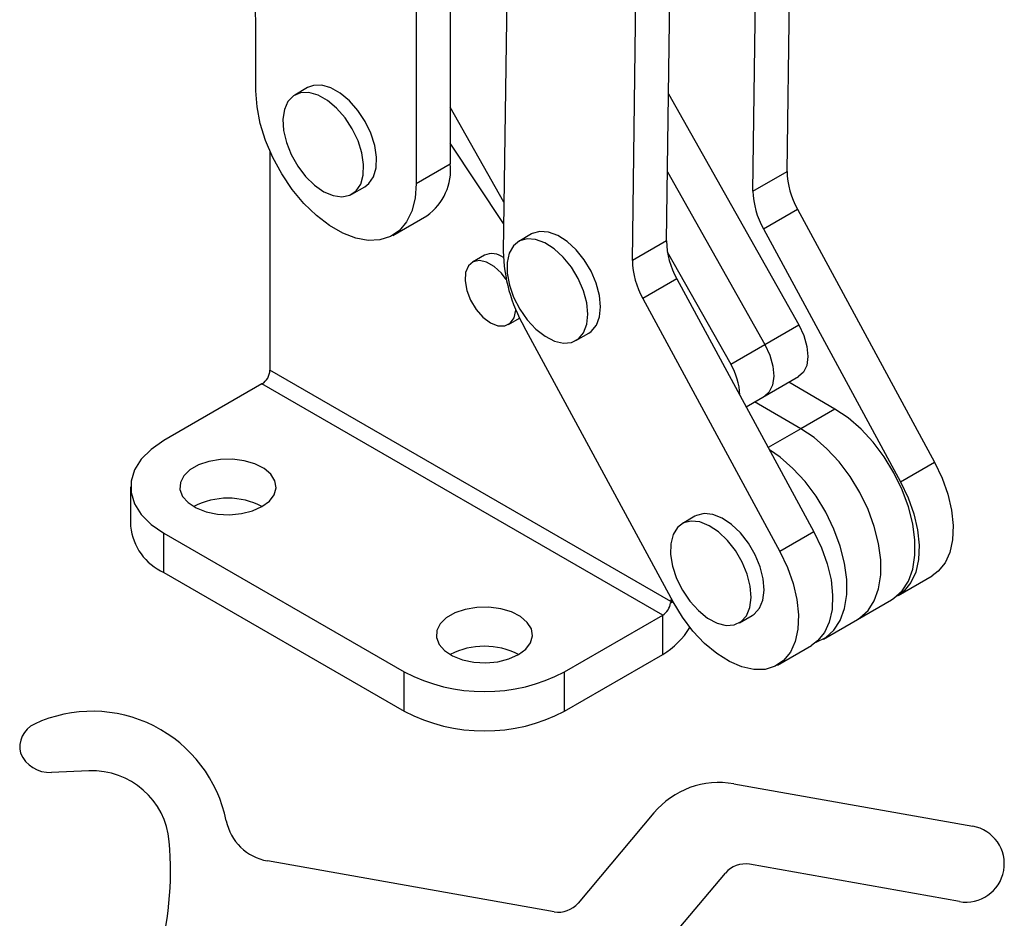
# Model space of a CAD drawing. Header units: millimetres. Extents: x 43 to 401, y 20 to 284.
# Tile 19 of 20: x 332 to 390, y 149 to 202. Entities that reach past the tile are written whole.
import ezdxf

# ---------------------------------------------------------------- set-up
doc = ezdxf.new("R2010")
doc.units = ezdxf.units.MM

msp = doc.modelspace()

# ---------------------------------------------------------------- linework, layer by layer
at = {"color": 7, "linetype": 'Continuous', "lineweight": 25}
for p, q in [((377.053522, 192.678629), (377.315722, 212.228265)), ((360.676032, 211.463543), (360.361121, 187.983773)), ((375.050052, 191.52205), (375.312252, 211.071687)), ((357.246855, 209.288537), (357.246255, 193.121375)), ((355.243386, 208.131959), (355.242786, 191.964797)), ((369.958883, 188.582981), (370.221083, 208.132617)), ((367.955414, 187.426403), (368.217614, 206.976039)), ((345.814695, 197.407984), (345.814851, 201.599471)), ((348.845544, 197.602088), (348.091298, 197.166671)), ((370.074983, 197.239316), (377.752345, 183.645524)), ((360.399857, 190.871886), (357.246379, 196.455538)), ((360.38306, 189.619525), (357.2463, 194.336972)), ((346.639416, 193.85569), (346.639416, 180.98641)), ((355.242786, 191.964797), (357.246255, 193.121375)), ((370.013356, 192.644447), (375.748875, 182.488946)), ((375.050052, 191.52205), (377.053522, 192.678629)), ((351.45769, 191.335275), (352.211937, 191.770693)), ((353.861803, 188.912731), (355.865272, 190.06931)), ((375.663832, 189.293631), (377.667301, 190.450209)), ((377.667301, 190.450209), (385.727044, 175.573744)), ((362.025666, 188.994955), (361.271419, 188.559537)), ((375.663832, 189.293631), (383.723574, 174.417166)), ((369.958883, 188.582981), (367.955414, 187.426403)), ((359.2519, 187.742392), (358.544794, 187.334188)), ((370.00999, 187.94642), (373.745406, 181.332368)), ((370.572663, 186.354562), (368.569193, 185.197983)), ((370.572663, 186.354562), (378.632405, 171.478096)), ((368.569193, 185.197983), (376.628936, 170.321518)), ((360.661288, 183.667915), (361.322537, 184.049646)), ((375.748875, 182.488946), (377.752345, 183.645524)), ((370.354261, 167.34765), (361.58868, 183.526935)), ((364.637812, 182.728141), (365.392059, 183.163559)), ((373.745406, 181.332368), (375.748875, 182.488946)), ((370.226293, 167.369995), (346.639416, 180.98641)), ((346.168012, 180.169913), (340.393184, 176.836175)), ((369.738238, 166.563111), (346.168012, 180.169913)), ((374.651205, 178.826493), (377.730511, 180.604139)), ((379.873436, 178.697562), (377.150652, 180.269392)), ((377.869966, 177.540984), (375.147182, 179.112814)), ((379.873436, 178.697562), (377.869966, 177.540984)), ((383.723574, 174.417166), (385.727044, 175.573744)), ((338.440562, 174.114815), (338.440562, 171.801282)), ((371.637715, 172.386964), (370.883468, 171.951546)), ((371.721364, 172.430676), (371.637715, 172.386964)), ((378.632405, 171.478096), (376.628936, 170.321518)), ((340.393184, 171.393455), (354.535319, 163.229374)), ((340.393184, 169.079922), (340.393184, 171.393455)), ((340.393184, 169.079922), (354.535319, 160.915841)), ((383.585993, 167.733938), (385.589462, 168.890516)), ((370.226293, 167.369995), (370.258017, 167.525295)), ((370.314552, 167.420946), (370.226293, 167.369995)), ((381.203029, 166.32372), (383.206498, 167.480298)), ((370.226293, 167.369995), (370.204567, 167.297008)), ((370.204567, 167.297008), (370.349732, 167.35601)), ((363.96341, 163.229373), (369.738238, 166.563111)), ((369.738238, 164.249578), (369.738238, 166.563111)), ((374.249861, 166.120151), (375.004108, 166.555568)), ((379.199559, 165.167142), (381.203029, 166.32372)), ((376.491355, 163.638291), (378.494824, 164.794869)), ((363.96341, 160.91584), (369.738238, 164.249578)), ((354.535319, 160.915841), (354.535319, 163.229374)), ((363.96341, 160.91584), (363.96341, 163.229373)), ((335.986825, 157.412622), (333.777486, 157.319307)), ((373.922253, 156.648313), (387.976045, 154.157806)), ((369.222323, 154.942247), (364.764402, 149.638762)), ((363.354424, 149.126943), (346.483315, 152.116713)), ((387.190821, 149.726845), (374.842512, 151.915119)), ((367.860133, 144.773943), (373.432534, 151.4033))]:
    msp.add_line(p, q, dxfattribs=at)
at = {"color": 8, "linetype": 'Continuous', "lineweight": 25}
msp.add_line((377.869966, 177.540984), (375.948597, 176.431801), dxfattribs=at)
at = {"color": 7, "linetype": 'Continuous', "lineweight": 25, "flags": 128}
for points in [[(352.211937, 191.770693), (352.458622, 191.962743), (352.728043, 192.364536), (352.878898, 192.891501), (352.903056, 193.515228), (352.799214, 194.202093), (352.57297, 194.915067), (352.236522, 195.615713), (351.808006, 196.266259), (351.310525, 196.831634), (350.770897, 197.281358), (350.218215, 197.591187), (349.682273, 197.744417), (349.191965, 197.732788), (348.845544, 197.602088)], [(355.242786, 191.964797), (355.178459, 191.105947), (354.9873, 190.344762), (354.674523, 189.702006), (354.248661, 189.195211), (353.721328, 188.8382), (353.10691, 188.640713), (352.422166, 188.608137), (351.685774, 188.741359), (350.917822, 189.036747), (350.139256, 189.486241), (349.371315, 190.077583), (348.634945, 190.79464), (347.950233, 191.617855), (347.335856, 192.524771), (346.808572, 193.49065), (346.382765, 194.489146), (346.07005, 195.493023), (345.878956, 196.474896), (345.814695, 197.407984)], [(348.736953, 192.375738), (349.259038, 191.864733), (349.808911, 191.482371), (350.356928, 191.249266), (350.873547, 191.177982), (351.330915, 191.272365), (351.704375, 191.527326), (351.973796, 191.929119), (352.124651, 192.456083), (352.148809, 193.079811), (352.044967, 193.766676), (351.818724, 194.47965), (351.482275, 195.180296), (351.053759, 195.830842), (350.556278, 196.396217), (350.01665, 196.845941), (349.463968, 197.155769), (348.928027, 197.308999), (348.437718, 197.297371), (348.019476, 197.12151), (347.695847, 196.790898), (347.484278, 196.323358), (347.396176, 195.744095), (347.436289, 195.084337), (347.602456, 194.379653), (347.885718, 193.668031), (348.270804, 192.987836), (348.736953, 192.375738)], [(365.392059, 183.163559), (365.537125, 183.263168), (365.839461, 183.62297), (366.026937, 184.115191), (366.089445, 184.713295), (366.023614, 185.385039), (365.832995, 186.094208), (365.527864, 186.802571), (365.124669, 187.47194), (364.645148, 188.06623), (364.115152, 188.5534), (363.563252, 188.90719), (363.019203, 189.108524), (362.512333, 189.146551), (362.069968, 189.019218), (362.025666, 188.994955)], [(363.375094, 182.695302), (363.90413, 182.574807), (364.381979, 182.619764), (364.782877, 182.827751), (365.085214, 183.187552), (365.27269, 183.679773), (365.335198, 184.277877), (365.269367, 184.949621), (365.078748, 185.65879), (364.773616, 186.367154), (364.370422, 187.036522), (363.890901, 187.630812), (363.360905, 188.117982), (362.809005, 188.471772), (362.264956, 188.673106), (361.758086, 188.711133), (361.315721, 188.5838), (360.96171, 188.297974), (360.715136, 187.869062), (360.589294, 187.320189), (360.590966, 186.680942), (360.720064, 185.985785), (360.969627, 185.272194), (361.326201, 184.578638), (361.770563, 183.942508), (362.278758, 183.398097), (362.823389, 182.974754), (363.375094, 182.695302)], [(360.54042, 186.30731), (360.252439, 186.683347), (359.826114, 187.081315), (359.379968, 187.338869), (358.953643, 187.433126), (358.58502, 187.355709), (358.306853, 187.113498), (358.143857, 186.728013), (358.110517, 186.233508), (358.209793, 185.673921), (358.432866, 185.098974), (358.759914, 184.559753), (359.161878, 184.10417), (359.603041, 183.772707), (359.603041, 183.772707)], [(359.603041, 183.772707), (360.044204, 183.594815), (360.446167, 183.5863), (360.773215, 183.747919), (360.996288, 184.065312), (361.095565, 184.510276), (361.097878, 184.551672)], [(377.752345, 183.645524), (378.045892, 183.018761), (378.226769, 182.384811), (378.282613, 181.787001), (378.20961, 181.266185), (378.012747, 180.857958), (377.730511, 180.604139)], [(375.748875, 182.488946), (376.042423, 181.862183), (376.223299, 181.228233), (376.279144, 180.630423), (376.20614, 180.109607), (376.009278, 179.70138), (375.727041, 179.44756)], [(375.748875, 182.488946), (376.042423, 181.862183), (376.223299, 181.228233), (376.279144, 180.630423), (376.20614, 180.109607), (376.009278, 179.70138), (375.727041, 179.44756)], [(383.206498, 167.480298), (383.341672, 167.564933), (383.819877, 167.998355), (384.190432, 168.575136), (384.443232, 169.279543), (384.57138, 170.092362), (384.57138, 170.991421), (384.443232, 171.952195), (384.190432, 172.948479), (383.819877, 173.953095), (383.341672, 174.93864), (382.768863, 175.878232), (382.117072, 176.746241), (381.404083, 177.518989), (380.649342, 178.175398), (379.873436, 178.697562)], [(381.203029, 166.32372), (381.338202, 166.408355), (381.816408, 166.841777), (382.186963, 167.418558), (382.439763, 168.122965), (382.56791, 168.935784), (382.56791, 169.834843), (382.439763, 170.795617), (382.186963, 171.791901), (381.816408, 172.796517), (381.338202, 173.782062), (380.765393, 174.721654), (380.113603, 175.589663), (379.400613, 176.362411), (378.645872, 177.018819), (377.869966, 177.540984)], [(381.203029, 166.32372), (381.338202, 166.408355), (381.816408, 166.841777), (382.186963, 167.418558), (382.439763, 168.122965), (382.56791, 168.935784), (382.56791, 169.834843), (382.439763, 170.795617), (382.186963, 171.791901), (381.816408, 172.796517), (381.338202, 173.782062), (380.765393, 174.721654), (380.113603, 175.589663), (379.400613, 176.362411), (378.645872, 177.018819), (377.869966, 177.540984)], [(340.393184, 176.836175), (339.646215, 176.322272), (339.065177, 175.741297), (338.667723, 175.110902), (338.465931, 174.450241), (338.465931, 173.779388), (338.667723, 173.118728), (339.065177, 172.488332), (339.646215, 171.907357), (340.393184, 171.393455)], [(378.750109, 164.969773), (378.761924, 164.973536), (379.334733, 165.251776), (379.812938, 165.685199), (380.183493, 166.26198), (380.436294, 166.966387), (380.564441, 167.779206), (380.564441, 168.678264), (380.436294, 169.639039), (380.183493, 170.635323), (379.812938, 171.639938), (379.334733, 172.625484), (378.761924, 173.565075), (378.110134, 174.433085), (377.397144, 175.205832), (376.642403, 175.862241), (376.025773, 176.289349)], [(346.167889, 172.958237), (346.603189, 173.282202), (346.885252, 173.658484), (346.996355, 174.063438), (346.929517, 174.471621), (346.688938, 174.857384), (346.289734, 175.196488), (345.756989, 175.467628), (345.124177, 175.653765), (344.43106, 175.743204), (343.721188, 175.730326), (343.039167, 175.615939), (342.42785, 175.407231), (341.925647, 175.117315), (341.564114, 174.764409), (341.365969, 174.370687), (341.343661, 173.960887), (341.498591, 173.560759), (341.821025, 173.195444), (342.290703, 172.887897), (342.878113, 172.657441), (343.546347, 172.518558), (344.253417, 172.479974), (344.954895, 172.544112), (345.606704, 172.706944), (346.167889, 172.958237)], [(385.727044, 175.573744), (386.175332, 174.635741), (386.514672, 173.681059), (386.734754, 172.738706), (386.828891, 171.837313), (386.794221, 171.004272), (386.631801, 170.264891), (386.346564, 169.641637), (385.947175, 169.153448), (385.589462, 168.890516)], [(383.723574, 174.417166), (384.171862, 173.479162), (384.511202, 172.52448), (384.731284, 171.582127), (384.825421, 170.680735), (384.790752, 169.847693), (384.628332, 169.108313), (384.343094, 168.485059), (383.943706, 167.99687), (383.514812, 167.694752)], [(370.967117, 171.995258), (370.603625, 171.724246), (370.34596, 171.308303), (370.208015, 170.76985), (370.197224, 170.137918), (370.314171, 169.446572), (370.552552, 168.733083), (370.899512, 168.035918), (371.33635, 167.392658), (371.839514, 166.837983), (372.381879, 166.401796), (372.934205, 166.107612), (373.466718, 165.971289), (373.95071, 166.000177), (374.360086, 166.19272), (374.672778, 166.538536), (374.871929, 167.018983), (374.946805, 167.608158), (374.893364, 168.274303), (374.714491, 168.981502), (374.419829, 169.69163), (374.025262, 170.366405), (373.552062, 170.969449), (373.025738, 171.468254), (372.474666, 171.835925), (371.928553, 172.052644), (371.416841, 172.106727), (370.967117, 171.995258)], [(375.004108, 166.555568), (375.114333, 166.628137), (375.427026, 166.973953), (375.626177, 167.4544), (375.701052, 168.043576), (375.647612, 168.70972), (375.468739, 169.416919), (375.174076, 170.127048), (374.77951, 170.801823), (374.306309, 171.404867), (373.779985, 171.903671), (373.228913, 172.271343), (372.6828, 172.488062), (372.171089, 172.542145), (371.721364, 172.430676)], [(378.632405, 171.478096), (379.080693, 170.540093), (379.420033, 169.585411), (379.640116, 168.643058), (379.734252, 167.741666), (379.699583, 166.908624), (379.537163, 166.169243), (379.251925, 165.545989), (378.852537, 165.057801), (378.494824, 164.794869)], [(376.628936, 170.321518), (377.077224, 169.383515), (377.416564, 168.428833), (377.636646, 167.48648), (377.730783, 166.585088), (377.696114, 165.752046), (377.533694, 165.012665), (377.248456, 164.389411), (376.849067, 163.901222), (376.347666, 163.562931), (375.759482, 163.384816), (375.10239, 163.372289), (374.396356, 163.525731), (373.662831, 163.840481), (372.924102, 164.306974), (372.202618, 164.911035), (371.520297, 165.634312), (370.897874, 166.454828), (370.354261, 167.34765)], [(361.252834, 164.249884), (361.688133, 164.573849), (361.970197, 164.95013), (362.081299, 165.355085), (362.014462, 165.763268), (361.773882, 166.14903), (361.374679, 166.488135), (360.841934, 166.759275), (360.209122, 166.945412), (359.516005, 167.034851), (358.806133, 167.021972), (358.124112, 166.907586), (357.512794, 166.698878), (357.010592, 166.408962), (356.649059, 166.056056), (356.450914, 165.662333), (356.428606, 165.252534), (356.583536, 164.852406), (356.90597, 164.487091), (357.375648, 164.179544), (357.963058, 163.949088), (358.631292, 163.810205), (359.338361, 163.771621), (360.03984, 163.835759), (360.691648, 163.99859), (361.252834, 164.249884)]]:
    msp.add_lwpolyline(points, dxfattribs=at)
at = {"color": 7, "linetype": 'Continuous', "lineweight": 25}
for centre, radius, start, end in [((335.623347, 201.158972), 10.201019, 2.47490627, 57.5222594), ((353.971024, 192.764872), 3.294576, 305.0968027, 6.21209154), ((381.753344, 192.774376), 4.700798, 181.16709389, 209.63148494), ((379.749875, 191.617797), 4.700798, 181.16709389, 209.63148494), ((374.658706, 188.678728), 4.700798, 181.16709389, 209.63148494), ((359.697111, 186.77038), 1.069121, 51.17370827, 114.60917995), ((369.760779, 188.17527), 9.401608, 181.16711201, 209.6314605), ((372.655237, 187.52215), 4.700798, 181.16709389, 209.63148494), ((370.452065, 179.384506), 3.826259, 2.01615705, 30.60239298), ((345.615939, 181.032983), 1.024536, 302.60548182, 357.39453344), ((344.164419, 169.161365), 4.292713, 62.18370006, 117.81628544), ((341.773002, 172.131164), 3.348728, 185.65336075, 245.6667955), ((369.173062, 167.437336), 1.041007, 302.88219617, 352.25291122), ((367.153583, 168.432473), 4.917017, 301.71236437, 328.37088082), ((359.249364, 160.453011), 4.292714, 62.18370952, 117.81627598), ((359.249365, 172.277464), 10.202459, 242.48053364, 297.51946328), ((336.178832, 152.866675), 8.05, 11.5052786, 114.95080118), ((359.249365, 169.963931), 10.202459, 242.48053364, 297.51946328), ((333.415781, 158.805366), 1.5, 114.95080118, 193.68468638), ((333.697265, 159.218605), 1.900992, 203.83196207, 272.41857158), ((336.178832, 152.866675), 4.55, 4.89971175, 92.41857158), ((373.049785, 151.725022), 5, 79.95080118, 139.95080118), ((347.006797, 155.070689), 3, 191.5052786, 259.95080118), ((387.583432, 151.942325), 2.25, 259.95080118, 79.95080118), ((320.785291, 151.547061), 20, 323.38839845, 4.89971175), ((374.580769, 150.438132), 1.5, 79.95080118, 139.95080118), ((363.616166, 150.60393), 1.5, 259.95080118, 319.95080118)]:
    msp.add_arc(centre, radius, start, end, dxfattribs=at)

doc.saveas('drawing.dxf')
